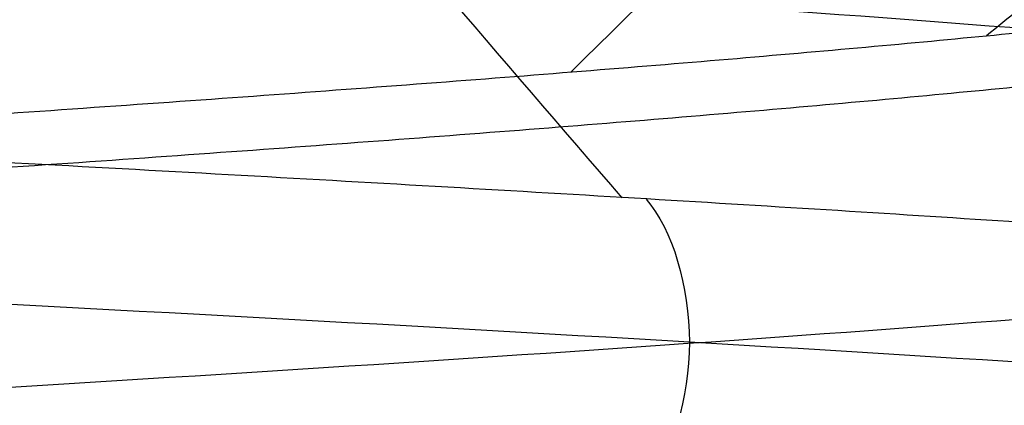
# Model space of a CAD drawing. Header units: centimetres. Extents: x -2.4 to 2.4, y -10.6 to 3.6.
# Tile 14 of 56: x 0.0988 to 0.1654, y -1.3818 to -1.3556. Entities that reach past the tile are written whole.
import ezdxf

# ---------------------------------------------------------------- set-up
doc = ezdxf.new("R2010")
doc.units = ezdxf.units.CM
doc.layers.add('Default', color=7, linetype='Continuous', true_color=0x000000)

msp = doc.modelspace()

# ---------------------------------------------------------------- linework, layer by layer
at = {"layer": 'Default', "extrusion": (0, 0, -1)}
for centre, radius, start, end in [((4.288504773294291e-16, 4.288504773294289e-16), 2.149999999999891, 315, 135), ((0, 0.05, -13.68), 1.74, 90.00000000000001, 270), ((0, 0.04999999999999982, -13.7), 1.72, 90.00000000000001, 270), ((0, 0.05, -12.451744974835), 1.566764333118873, 90, 251.9193094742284), ((-2.564176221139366e-15, -2.564176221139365e-15, -0.45), 2.240000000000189, 134.9999999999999, 315.0000000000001), ((0, 0.05, -10.9), 1.525, 90, 270), ((0, 0.05, -11.37), 1.525, 90.00000000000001, 270), ((0, 0.05, -11.41), 1.530287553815, 179.7200707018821, 83.95881870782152), ((-3.03243080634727e-16, -1.256073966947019e-16), 2.149999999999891, 135, 315), ((-3.03243080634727e-16, -1.256073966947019e-16, -0.18), 2.149999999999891, 135, 315), ((-2.19646523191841e-13, -2.19735341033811e-13), 1.400000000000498, 96.40271283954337, 353.5972871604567), ((-2.19646523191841e-13, -2.19468887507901e-13, -1), 1.400000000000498, 96.40271283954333, 353.5972871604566), ((-1.25607396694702e-16, -3.920609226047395e-16, -0.18), 1.899999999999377, 135, 315), ((8.881784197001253e-17, -8.881784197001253e-17, -0.5), 1.749999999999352, 225, 45), ((1.776356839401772e-16, 0.04999999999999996, -11.38), 1.515, 179.9999999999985, 359.9999999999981), ((0, 0.05, -11.275), 1.515, 180, 0), ((-1.776356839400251e-16, -3.51976454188e-15, -11.37), 1.735, 180, 0), ((7.8133318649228e-33, -3.529390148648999e-15, -11.4), 1.705, 180, 0), ((-8.996141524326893e-31, -1.577721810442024e-31, -0.4), 1.705, 180.0000000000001, 5.301865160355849e-30), ((-6.457299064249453e-34, -1.844908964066e-15, -6.15), 1.55, 180, 0)]:
    msp.add_arc(centre, radius, start, end, dxfattribs=at)
at = {"layer": 'Default'}
for centre, radius, start, end in [((-1.753237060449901e-15, 1.930872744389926e-15, 0.45), 2.240000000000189, 44.99999999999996, 225.0000000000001), ((-1.79529310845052e-15, 1.884110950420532e-15), 2.240000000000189, 44.99999999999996, 225.0000000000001), ((0, 0, 0.225), 2.24, 45, 225), ((-3.400326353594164e-16, 3.400326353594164e-16, 0.5), 2.190000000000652, 45.00000000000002, 225), ((-1.256073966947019e-16, 3.03243080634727e-16, 0.18), 2.149999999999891, 45.00000000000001, 225), ((0, 0, 0.09000000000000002), 2.15, 45, 225), ((0, 0.05, 12.59), 1.74, 279.2608117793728, 89.99999999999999), ((-7.006492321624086e-47, 0.05, 11.4), 1.555, 270, 90), ((2.616204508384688e-15, -2.438568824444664e-15), 2.240000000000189, 224.9999999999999, 45.00000000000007), ((0, 0, 0.225), 2.24, 225, 44.99999999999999), ((4.440892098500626e-16, 0.04999999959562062, 13.40348994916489), 1.533528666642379, 289.9216458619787, 89.56884585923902), ((0, 0.05, 11.135), 1.525, 270, 89.99999999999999), ((-5.329070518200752e-16, 0.04999999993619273, 11.4), 1.520287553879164, 96.04118129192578, 0.279929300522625), ((3.400326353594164e-16, -3.400326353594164e-16, 0.5), 2.190000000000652, 225, 45.00000000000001), ((0, 0, 0.09000000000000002), 2.15, 225, 44.99999999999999), ((0, 0, 0.4999999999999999), 1.4, 186.4027128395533, 83.59728716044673), ((-2.144252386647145e-16, 1.256073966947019e-16), 1.899999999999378, 225, 45), ((0, 0, 0.09000000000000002), 1.9, 225, 44.99999999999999), ((-8.881784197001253e-17, -8.881784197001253e-17, 0.4), 1.749999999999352, 135, 315), ((0, 0, 0.4500000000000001), 1.75, 135, 315), ((3.920609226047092e-16, -3.920609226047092e-16, 1), 1.520000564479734, 225, 44.99999999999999), ((0, 0.05, 11.41372291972), 1.529568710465, 180, 0), ((8.881784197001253e-17, 0.05, 11.17), 1.515, 180, 0), ((8.881784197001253e-17, 0.05, 11.4), 1.495, 180, 0), ((8.881784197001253e-17, 0.05, 11.15), 1.495, 180, 0), ((0, 0.05, 10.855), 1.48, 270, 0), ((0, 0, 0.43), 1.735, 180, 0), ((0, 0, 5.900000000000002), 1.735, 180, 0), ((0, 0, 0.4), 1.705, 180, 359.9999999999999), ((0, 0, 3.56000028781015), 1.55, 180, 0), ((1.229683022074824e-13, 1.06581410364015e-15, 0.9700005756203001), 1.549999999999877, 224.9999999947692, 359.9999999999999), ((1.776356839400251e-16, 0.04999999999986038, 11.5), 1.59999999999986, 270, 356.4166783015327), ((-7.105427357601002e-16, 0.05000000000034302, 11.5), 1.740000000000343, 270, 356.7053237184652)]:
    msp.add_arc(centre, radius, start, end, dxfattribs=at)
for points, knots in [([(-0.06716084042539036, -1.502335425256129, 12.5776111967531), (-0.07647795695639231, -1.501802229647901, 12.58040990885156), (-0.1256895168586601, -1.49893113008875, 12.59862320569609), (-0.2015565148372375, -1.4937221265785, 12.66179377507), (-0.24408198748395, -1.4867084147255, 12.787735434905), (-0.2143958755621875, -1.4796947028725, 12.91730624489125), (-0.12128183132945, -1.4726809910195, 13.01217227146), (0.007713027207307, -1.465667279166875, 13.04426802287), (0.1344259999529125, -1.458653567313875, 13.00409803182), (0.2213695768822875, -1.451639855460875, 12.903546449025), (0.2428218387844, -1.444626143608, 12.77236105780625), (0.1924362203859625, -1.437612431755, 12.649352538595), (0.08511910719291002, -1.430598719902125, 12.57091247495), (-0.04738015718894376, -1.423585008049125, 12.56024704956), (-0.1658621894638, -1.416571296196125, 12.62051158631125), (-0.2352745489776, -1.4095575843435, 12.73387706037), (-0.2350818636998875, -1.4025438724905, 12.8668047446), (-0.1653411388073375, -1.3955301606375, 12.979968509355), (-0.04668489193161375, -1.3885164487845, 13.03988930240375), (0.08578289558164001, -1.3815027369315, 13.028839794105), (0.1928721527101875, -1.374489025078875, 12.950088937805), (0.2429009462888, -1.367475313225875, 12.826934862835), (0.2210684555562, -1.360461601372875, 12.69581221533), (0.1338337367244, -1.35344788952, 12.59551311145), (0.007004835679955, -1.346434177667, 12.555710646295), (-0.1218964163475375, -1.339420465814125, 12.588180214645), (-0.2147351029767, -1.332406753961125, 12.683315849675), (-0.2440452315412, -1.325393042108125, 12.81297195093), (-0.201155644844, -1.3183793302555, 12.93879064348), (-0.098754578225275, -1.3113656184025, 13.02354758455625), (0.032861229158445, -1.3043519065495, 13.04217291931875), (0.129760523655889, -1.29877661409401, 13.00001411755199), (0.1713882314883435, -1.295539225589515, 12.95766949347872), (0.1816113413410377, -1.294639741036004, 12.94482864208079)], [2.615059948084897, 2.615059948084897, 2.615059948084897, 2.615059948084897, 2.951644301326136, 4.427466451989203, 5.903288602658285, 7.379110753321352, 8.854932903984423, 10.33075505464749, 11.80657720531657, 13.28239935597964, 14.75822150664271, 16.23404365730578, 17.70986580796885, 19.18568795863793, 20.661510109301, 22.13733225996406, 23.61315441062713, 25.08897656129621, 26.56479871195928, 28.04062086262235, 29.51644301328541, 30.99226516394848, 32.46808731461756, 33.94390946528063, 35.4197316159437, 36.89555376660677, 38.37137591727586, 39.84719806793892, 41.32302021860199, 42.79884236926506, 44.27466451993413, 45.7504866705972, 46.31829409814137, 46.31829409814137, 46.31829409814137, 46.31829409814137]), ([(1.326239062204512e-05, -1.529999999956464, 12.54004792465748), (-0.03392579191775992, -1.528337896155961, 12.54009161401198), (-0.1157299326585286, -1.524333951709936, 12.55610109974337), (-0.2214403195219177, -1.517988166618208, 12.63942850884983), (-0.2727502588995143, -1.510962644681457, 12.77933894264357), (-0.243102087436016, -1.503937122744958, 12.9253827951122), (-0.1412971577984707, -1.496911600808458, 13.03421057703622), (0.002447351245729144, -1.489886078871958, 13.07352055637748), (0.1454654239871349, -1.482860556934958, 13.03164475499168), (0.245306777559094, -1.475835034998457, 12.92101267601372), (0.2723367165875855, -1.468809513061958, 12.7744618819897), (0.2185322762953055, -1.461783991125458, 12.6354912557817), (0.09986357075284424, -1.454758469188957, 12.54534974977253), (-0.04844641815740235, -1.447732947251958, 12.53079296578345), (-0.1823766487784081, -1.440707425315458, 12.59614161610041), (-0.2621742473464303, -1.433681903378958, 12.72199905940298), (-0.2641538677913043, -1.426656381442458, 12.87100856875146), (-0.1877279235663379, -1.419630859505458, 12.99894147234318), (-0.05558099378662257, -1.412605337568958, 13.06782500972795), (0.09306336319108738, -1.405579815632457, 13.05721332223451), (0.2140848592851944, -1.398554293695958, 12.97025614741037), (0.2715621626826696, -1.391528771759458, 12.83276392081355), (0.2484349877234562, -1.384503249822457, 12.6855467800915), (0.1515678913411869, -1.377477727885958, 12.57230138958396), (0.009712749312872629, -1.370452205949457, 12.52664099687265), (-0.1350253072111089, -1.363426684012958, 12.56211841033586), (-0.2396854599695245, -1.356401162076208, 12.66820333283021), (-0.2732026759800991, -1.349375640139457, 12.81340776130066), (-0.2256285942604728, -1.342350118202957, 12.95463285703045), (-0.1110835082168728, -1.335324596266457, 13.04995894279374), (0.0364315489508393, -1.328299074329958, 13.07109735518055), (0.1451017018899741, -1.322714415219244, 13.02392323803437), (0.1917721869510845, -1.319471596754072, 12.97646510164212), (0.203231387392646, -1.318570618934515, 12.96207167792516)], [1.944151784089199, 1.944151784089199, 1.944151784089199, 1.944151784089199, 3.013587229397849, 4.520380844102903, 6.027174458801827, 7.533968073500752, 9.040761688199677, 10.54755530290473, 12.05434891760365, 13.56114253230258, 15.0679361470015, 16.57472976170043, 18.08152337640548, 19.5883169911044, 21.09511060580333, 22.60190422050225, 24.10869783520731, 25.61549144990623, 27.12228506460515, 28.62907867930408, 30.135872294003, 31.64266590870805, 33.14945952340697, 34.6562531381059, 36.16304675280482, 37.66984036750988, 39.17663398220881, 40.68342759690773, 42.19022121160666, 43.69701482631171, 45.20380844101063, 46.71060205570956, 47.29031170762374, 47.29031170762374, 47.29031170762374, 47.29031170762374]), ([(0.1830942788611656, -1.502371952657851, 12.94297881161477), (0.1988619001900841, -1.500966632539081, 12.92275353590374), (0.2301628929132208, -1.49743355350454, 12.86537251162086), (0.2388059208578, -1.4917727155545, 12.759131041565), (0.1897764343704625, -1.485389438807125, 12.64938975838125), (0.09403866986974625, -1.47900616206, 12.57671706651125), (-0.02484414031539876, -1.472622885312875, 12.558999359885), (-0.1376122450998, -1.466239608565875, 12.600597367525), (-0.21651086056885, -1.4598563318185, 12.69127287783), (-0.24212125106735, -1.4534730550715, 12.80870859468), (-0.20814011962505, -1.447089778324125, 12.9240009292), (-0.1229309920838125, -1.440706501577, 13.00877382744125), (-0.007465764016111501, -1.434323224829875, 13.042162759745), (0.10983695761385, -1.4279399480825, 13.01594995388), (0.2001063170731, -1.4215566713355, 12.93658697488), (0.2411249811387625, -1.4151733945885, 12.823606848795), (0.2227973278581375, -1.408790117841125, 12.70481654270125), (0.1496342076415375, -1.402406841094, 12.60945304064), (0.039642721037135, -1.396023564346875, 12.560987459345), (-0.08010573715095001, -1.3896402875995, 12.571348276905), (-0.18013835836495, -1.3832570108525, 12.63798545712), (-0.23583485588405, -1.376873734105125, 12.744498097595), (-0.23348703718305, -1.370490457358, 12.864670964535), (-0.1736728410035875, -1.364107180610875, 12.9689270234), (-0.07111356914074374, -1.357723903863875, 13.031605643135), (0.04894740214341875, -1.3513406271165, 13.03728338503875), (0.1348100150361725, -1.346266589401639, 12.99536659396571), (0.1723171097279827, -1.343320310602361, 12.95652340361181), (0.1816225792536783, -1.342501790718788, 12.944840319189)], [8.461148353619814, 8.461148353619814, 8.461148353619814, 8.461148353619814, 9.342653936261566, 10.67731878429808, 12.01198363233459, 13.34664848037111, 14.68131332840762, 16.01597817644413, 17.35064302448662, 18.68530787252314, 20.01997272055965, 21.35463756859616, 22.68930241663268, 24.02396726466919, 25.3586321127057, 26.69329696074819, 28.0279618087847, 29.36262665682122, 30.69729150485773, 32.03195635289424, 33.36662120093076, 34.70128604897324, 36.03595089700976, 37.37061574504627, 38.70528059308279, 40.0399454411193, 41.37461028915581, 41.88803768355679, 41.88803768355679, 41.88803768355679, 41.88803768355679]), ([(0.1411427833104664, -1.36780341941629, 12.58796290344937), (0.142928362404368, -1.369876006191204, 12.5852804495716), (0.1452111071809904, -1.377476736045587, 12.58185110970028), (0.1429289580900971, -1.385077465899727, 12.58527955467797), (0.1411441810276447, -1.387150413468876, 12.58796080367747)], [0.02212836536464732, 0.02212836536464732, 0.02212836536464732, 0.02212836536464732, 0.1538785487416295, 0.2855943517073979, 0.2855943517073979, 0.2855943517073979, 0.2855943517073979])]:
    msp.add_open_spline(points, degree=3, knots=knots, dxfattribs=at)
for points, degree in [([(0.08585425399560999, -1.524678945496, 12.5602284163), (0.07589350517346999, -1.524150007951, 12.55666180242), (0.05552697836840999, -1.52309213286, 12.55077158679), (0.02411581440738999, -1.521505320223, 12.5458022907), (-0.007669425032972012, -1.519918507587, 12.54477612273), (-0.03933569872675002, -1.51833169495, 12.54770899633), (-0.07039179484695, -1.516744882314, 12.55455541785), (-0.1003559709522, -1.515158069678, 12.56520918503), (-0.128763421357, -1.513571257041, 12.5795050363), (-0.1551734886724, -1.511984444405, 12.59722121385), (-0.1791764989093, -1.510397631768, 12.61808290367), (-0.2004001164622, -1.508810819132, 12.64176649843), (-0.2185151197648, -1.507224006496, 12.6679046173), (-0.2332405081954, -1.505637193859, 12.69609180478), (-0.2443478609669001, -1.504050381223, 12.72589082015), (-0.2516648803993, -1.502463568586, 12.75683941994), (-0.2550780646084, -1.50087675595, 12.7884575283), (-0.2545344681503, -1.499289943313, 12.82025468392), (-0.2500425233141, -1.497703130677, 12.85173764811), (-0.2416719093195, -1.496116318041, 12.88241805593), (-0.2295524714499, -1.494529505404, 12.91181999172), (-0.2138722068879, -1.492942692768, 12.93948737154), (-0.1948743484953, -1.491355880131, 12.96499101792), (-0.1728535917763, -1.489769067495, 12.98793531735), (-0.1481515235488, -1.488182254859, 13.00796435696), (-0.1211513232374, -1.486595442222, 13.02476744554), (-0.09227181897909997, -1.485008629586, 13.03808393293), (-0.06196099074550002, -1.483421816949, 13.04770725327), (-0.03068902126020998, -1.481835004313, 13.05348812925), (0.001058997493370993, -1.480248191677, 13.0553368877), (0.03279058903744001, -1.47866137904, 13.05322485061), (0.06401353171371, -1.477074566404, 13.04718477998), (0.0942434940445, -1.475487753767, 13.03731036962), (0.1230115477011, -1.473900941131, 13.02375479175), (0.1498714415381, -1.472314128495, 13.00672832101), (0.1744065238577, -1.470727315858, 12.98649507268), (0.1962362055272, -1.469140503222, 12.96336890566), (0.2150218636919, -1.467553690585, 12.93770855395), (0.2304720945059, -1.465966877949, 12.9099120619), (0.2423472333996, -1.464380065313, 12.88041060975), (0.2504630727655, -1.462793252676, 12.84966182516), (0.2546937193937, -1.46120644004, 12.81814268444), (0.2549735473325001, -1.459619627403, 12.78634211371), (0.2512982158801, -1.458032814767, 12.75475340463), (0.2437247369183, -1.45644600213, 12.72386656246), (0.2323705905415, -1.454859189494, 12.69416070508), (0.2174119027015, -1.453272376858, 12.66609663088), (0.1990807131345, -1.451685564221, 12.64010967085), (0.1776613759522, -1.450098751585, 12.6166029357), (0.15348614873, -1.448511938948, 12.59594106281), (0.1269300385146, -1.446925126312, 12.57844455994), (0.0984049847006, -1.445338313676, 12.5643848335), (0.06835346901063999, -1.443751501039, 12.55397997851), (0.03724165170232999, -1.442164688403, 12.54739139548), (0.005552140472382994, -1.440577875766, 12.54472128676), (-0.02622349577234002, -1.43899106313, 12.54601107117), (-0.05759235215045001, -1.437404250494, 12.55124074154), (-0.08806783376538, -1.435817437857, 12.56032917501), (-0.117177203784, -1.434230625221, 12.57313539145), (-0.1444689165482, -1.432643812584, 12.58946074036), (-0.1695196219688, -1.431056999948, 12.6090519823), (-0.1919407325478, -1.429470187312, 12.63160521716), (-0.2113844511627, -1.427883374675, 12.65677059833), (-0.2275491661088, -1.426296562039, 12.68415775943), (-0.2401841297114, -1.424709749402, 12.71334186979), (-0.2490933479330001, -1.423122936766, 12.74387022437), (-0.2541386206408, -1.42153612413, 12.77526926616), (-0.2552416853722, -1.419949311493, 12.80705193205), (-0.252385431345, -1.418362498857, 12.8387252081), (-0.2456141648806, -1.41677568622, 12.86979777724), (-0.2350329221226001, -1.415188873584, 12.8997876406), (-0.2208058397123, -1.413602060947, 12.92822959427), (-0.2031536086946, -1.412015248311, 12.95468244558), (-0.1823500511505, -1.410428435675, 12.9787358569), (-0.1587178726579, -1.408841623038, 13.00001671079), (-0.132623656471, -1.407254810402, 13.01819489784), (-0.1044721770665, -1.405667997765, 13.0329884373), (-0.07470012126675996, -1.404081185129, 13.04416785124), (-0.04376931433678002, -1.402494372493, 13.05155972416), (-0.01215955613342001, -1.400907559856, 13.05504939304), (0.01963882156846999, -1.39932074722, 13.05458272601), (0.05113256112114, -1.397733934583, 13.05016696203), (0.08183313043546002, -1.396147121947, 13.04187059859), (0.1112643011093, -1.394560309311, 13.02982232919), (0.1389695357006, -1.392973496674, 13.01420904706), (0.1645190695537, -1.391386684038, 12.99527294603), (0.187516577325, -1.389799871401, 12.9733077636), (0.2076053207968, -1.388213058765, 12.94865422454), (0.2244736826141, -1.386626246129, 12.92169475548), (0.2378600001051, -1.385039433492, 12.89284755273), (0.2475566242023, -1.383452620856, 12.8625600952), (0.2534131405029, -1.381865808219, 12.83130220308), (0.2553387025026, -1.380278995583, 12.79955875), (0.2533034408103, -1.378692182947, 12.7678221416), (0.2473389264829, -1.37710537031, 12.73658467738), (0.2375376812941, -1.375518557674, 12.70633091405), (0.2240517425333, -1.373931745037, 12.67753014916), (0.2070903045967, -1.372344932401, 12.65062914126), (0.1869164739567, -1.370758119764, 12.62604517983), (0.1638431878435, -1.369171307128, 12.6041596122), (0.1382283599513, -1.367584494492, 12.58531192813), (0.1104693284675, -1.365997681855, 12.56979449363), (0.08099669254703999, -1.364410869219, 12.55784801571), (0.05026763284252, -1.362824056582, 12.54965780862), (0.01875881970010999, -1.361237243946, 12.54535091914), (-0.01304098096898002, -1.35965043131, 12.54499415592), (-0.04463848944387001, -1.358063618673, 12.54859305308), (-0.07554356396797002, -1.356476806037, 12.55609178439), (-0.1052768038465, -1.3548899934, 12.56737402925), (-0.1333769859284, -1.353303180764, 12.58226477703), (-0.1594082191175, -1.351716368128, 12.6005330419), (-0.1829667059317, -1.350129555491, 12.62189544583), (-0.2036870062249, -1.348542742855, 12.64602061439), (-0.2212477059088, -1.346955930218, 12.67253431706), (-0.2353764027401, -1.345369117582, 12.70102527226), (-0.2458539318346, -1.343782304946, 12.73105152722), (-0.2525177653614, -1.342195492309, 12.76214731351), (-0.2552645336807, -1.340608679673, 12.79383027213), (-0.2540516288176, -1.339021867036, 12.82560893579), (-0.2488978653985, -1.3374350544, 12.85699035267), (-0.2398831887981, -1.335848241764, 12.88748773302), (-0.2271474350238, -1.334261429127, 12.91662800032), (-0.2108881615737, -1.332674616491, 12.94395912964), (-0.191357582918, -1.331087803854, 12.96905715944), (-0.1688586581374, -1.329500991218, 12.99153276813), (-0.1437403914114, -1.327914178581, 13.01103731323), (-0.1163924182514, -1.326327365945, 13.02726823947), (-0.08723896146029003, -1.324740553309, 13.03997377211), (-0.05673225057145, -1.323153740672, 13.04895682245), (-0.02534550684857, -1.321566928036, 13.05407804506), (0.006434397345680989, -1.319980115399, 13.05525799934), (0.03811449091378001, -1.318393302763, 13.05247838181), (0.06920335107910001, -1.316806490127, 13.04578230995), (0.09921872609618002, -1.31521967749, 13.03527365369), (0.127695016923, -1.313632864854, 13.02111542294), (0.1541904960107, -1.312046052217, 13.00352724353), (0.1782941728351, -1.310459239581, 12.98278193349), (0.1925194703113, -1.30940136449, 12.96706153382), (0.1991160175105, -1.308872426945, 12.95878972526)], 3), ([(0.1991160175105, -1.328270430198, 12.95878972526), (0.192531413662, -1.328798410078, 12.96704655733), (0.1783337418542, -1.329854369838, 12.98273998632), (0.1542808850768, -1.331438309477, 13.00345573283), (0.1278434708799, -1.333022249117, 13.02102686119), (0.09943010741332, -1.334606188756, 13.03518180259), (0.06947995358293, -1.336190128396, 13.04570177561), (0.03845591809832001, -1.337774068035, 13.05242418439), (0.00683750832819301, -1.339358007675, 13.05524512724), (-0.02488658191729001, -1.340941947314, 13.05412100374), (-0.05622602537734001, -1.342525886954, 13.04906918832), (-0.08669643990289, -1.344109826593, 13.0401677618), (-0.1158268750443, -1.345693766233, 13.02755430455), (-0.143167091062, -1.347277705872, 13.01142377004), (-0.1682945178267, -1.348861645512, 12.99202547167), (-0.1908207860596, -1.350445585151, 12.96965922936), (-0.2103977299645, -1.352029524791, 12.94467073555), (-0.2267227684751, -1.35361346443, 12.91744621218), (-0.239543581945, -1.35519740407, 12.88840644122), (-0.2486620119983, -1.356781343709, 12.85800026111), (-0.2539371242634, -1.358365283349, 12.82669762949), (-0.2552873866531, -1.359949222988, 12.79498235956), (-0.2526919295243, -1.361533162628, 12.76334464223), (-0.2461908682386, -1.363117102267, 12.73227346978), (-0.2358846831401, -1.364701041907, 12.70224907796), (-0.2219326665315, -1.366284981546, 12.6737355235), (-0.2045504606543, -1.367868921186, 12.64717351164), (-0.1840067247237, -1.369452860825, 12.62297358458), (-0.160618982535, -1.371036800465, 12.60150977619), (-0.1347487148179, -1.372620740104, 12.58311383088), (-0.1067957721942, -1.374204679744, 12.56807007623), (-0.0771921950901, -1.375788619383, 12.55661102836), (-0.04639553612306, -1.377372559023, 12.54891379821), (-0.01488178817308, -1.378956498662, 12.54509735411), (0.01686197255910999, -1.380540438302, 12.54522068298), (0.04834511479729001, -1.382124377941, 12.54928187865), (0.07908103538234, -1.383708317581, 12.55721817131), (0.1085946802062, -1.38529225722, 12.5689068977), (0.1364298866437, -1.38687619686, 12.58416739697), (0.1621564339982, -1.388460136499, 12.60276380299), (0.1853766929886, -1.390044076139, 12.62440868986), (0.2057317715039, -1.391628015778, 12.64876751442), (0.2229070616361, -1.393211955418, 12.6754637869), (0.2366371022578, -1.394795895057, 12.70408488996), (0.2467096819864, -1.396379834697, 12.73418845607), (0.2529691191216, -1.397963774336, 12.76530920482), (0.2553186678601, -1.399547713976, 12.79696613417), (0.253722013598, -1.401131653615, 12.82866995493), (0.2482038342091, -1.402715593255, 12.85993065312), (0.2388494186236, -1.404299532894, 12.89026506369), (0.2258033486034, -1.405883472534, 12.91920433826), (0.2092672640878, -1.407467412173, 12.94630119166), (0.1894967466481, -1.409051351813, 12.97113681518), (0.1667973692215, -1.410635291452, 12.99332734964), (0.1415199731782, -1.412219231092, 13.01252981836), (0.1140552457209, -1.413803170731, 13.02844742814), (0.08482768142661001, -1.415387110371, 13.04083415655), (0.05428902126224, -1.41697105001, 13.04949855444), (0.02291127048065, -1.41855498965, 13.05430670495), (-0.008820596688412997, -1.420138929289, 13.05518429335), (-0.04041613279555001, -1.421722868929, 13.05211775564), (-0.07138699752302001, -1.423306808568, 13.0451544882), (-0.1012545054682, -1.424890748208, 13.03440211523), (-0.1295570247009, -1.426474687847, 13.0200268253), (-0.155857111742, -1.428058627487, 13.00225080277), (-0.1797482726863, -1.429642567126, 12.98134879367), (-0.2008612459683, -1.431226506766, 12.95764385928), (-0.2188697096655, -1.432810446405, 12.93150238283), (-0.2334953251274, -1.434394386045, 12.90332840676), (-0.2445120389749, -1.435978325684, 12.87355738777), (-0.2517495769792, -1.437562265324, 12.84264946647), (-0.2550960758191, -1.439146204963, 12.81108235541), (-0.254499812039, -1.440730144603, 12.77934395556), (-0.2499700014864, -1.442314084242, 12.74792481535), (-0.2415766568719, -1.443898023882, 12.71731054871), (-0.2294495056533, -1.445481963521, 12.68797432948), (-0.2137759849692, -1.447065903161, 12.66036957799), (-0.1947983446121, -1.4486498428, 12.63492295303), (-0.1728099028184, -1.45023378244, 12.6120277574), (-0.1481505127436, -1.451817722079, 12.59203785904), (-0.1212013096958, -1.453401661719, 12.57526222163), (-0.09237882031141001, -1.454985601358, 12.56196012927), (-0.06212852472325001, -1.456569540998, 12.55233717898), (-0.03091797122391, -1.458153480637, 12.54654210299), (0.0007704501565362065, -1.459737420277, 12.54466446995), (0.03244696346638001, -1.461321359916, 12.54673330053), (0.06362197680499, -1.462905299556, 12.5527166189), (0.09381364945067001, -1.464489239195, 12.56252194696), (0.1225553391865, -1.466073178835, 12.57599773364), (0.1494028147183, -1.467657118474, 12.5929356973), (0.1739411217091, -1.469241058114, 12.61307404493), (0.1957909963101, -1.470824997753, 12.63610151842), (0.2146147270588, -1.472408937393, 12.66166220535), (0.2301213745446, -1.473992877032, 12.68936103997), (0.2420712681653, -1.475576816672, 12.71876990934), (0.2502797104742, -1.477160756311, 12.74943427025), (0.254619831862, -1.478744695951, 12.78088017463), (0.255024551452, -1.48032863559, 12.81262159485), (0.251487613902, -1.48191257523, 12.84416793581), (0.2440636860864, -1.483496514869, 12.87503161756), (0.2328675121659, -1.485080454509, 12.90473561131), (0.2180721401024, -1.486664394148, 12.93282081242), (0.1999062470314, -1.488248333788, 12.95885313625), (0.1786506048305, -1.489832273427, 12.98243022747), (0.1546337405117, -1.491416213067, 13.00318767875), (0.1282268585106, -1.493000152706, 13.02080466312), (0.09983810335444, -1.494584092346, 13.03500889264), (0.06990625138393, -1.496168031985, 13.04558082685), (0.03889392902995, -1.497751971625, 13.05235706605), (0.007280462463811, -1.499335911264, 13.05523287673), (-0.02444553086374, -1.500919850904, 13.05416381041), (-0.05579369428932, -1.502503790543, 13.04916639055), (-0.08627951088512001, -1.504087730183, 13.04031785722), (-0.115431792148, -1.505671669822, 13.0277549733), (-0.1427999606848, -1.507255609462, 13.01167191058), (-0.1679610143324, -1.508839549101, 12.99231724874), (-0.1905260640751, -1.510423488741, 12.96999013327), (-0.2101463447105, -1.51200742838, 12.94503565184), (-0.2265186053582, -1.51359136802, 12.9178395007), (-0.2393897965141, -1.515175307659, 12.88882202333), (-0.248560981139, -1.516759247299, 12.85843171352), (-0.2538904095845, -1.518343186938, 12.82713828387), (-0.2552957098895, -1.519927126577, 12.79542540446), (-0.2527551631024, -1.521511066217, 12.76378323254), (-0.2463080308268, -1.523095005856, 12.73270081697), (-0.2394719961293, -1.524150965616, 12.71267268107), (-0.2354458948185, -1.524678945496, 12.70290934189)], 3), ([(0.1641846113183, -1.356734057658, 12.93093285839), (0.1696275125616, -1.356204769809, 12.92410767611), (0.179659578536, -1.355146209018, 12.90977721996), (0.1919056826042, -1.353560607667, 12.88661190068), (0.2011976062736, -1.351970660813, 12.86203561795), (0.2073422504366, -1.350386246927, 12.83658325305), (0.2102845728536, -1.348795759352, 12.81046543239), (0.2099569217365, -1.347211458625, 12.78428579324), (0.2063667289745, -1.345621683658, 12.75826089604), (0.1995825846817, -1.344036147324, 12.73295250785), (0.1896957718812, -1.34244843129, 12.70864894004), (0.1768577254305, -1.340860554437, 12.6857636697), (0.1613014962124, -1.339275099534, 12.66468113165), (0.1431924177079, -1.337685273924, 12.64564724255), (0.1229294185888, -1.336101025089, 12.6290687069), (0.1006728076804, -1.334510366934, 12.61508340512), (0.07694307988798, -1.332926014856, 12.60401873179), (0.05193367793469, -1.331335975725, 12.59596002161), (0.02618834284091, -1.329750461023, 12.59109153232), (0.008729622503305, -1.328691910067, 12.59), (0, -1.328162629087, 12.59)], 3), ([(0.1991160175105, -1.328270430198, 12.95878972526), (0.1816503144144, -1.342502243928, 12.944861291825), (0.1641846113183, -1.356734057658, 12.93093285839)], 2), ([(0.1650142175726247, -1.33070839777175, 12.99402416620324), (0.1553646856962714, -1.340197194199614, 12.98267822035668), (0.1457151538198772, -1.349685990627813, 12.97133227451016), (0.136065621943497, -1.359174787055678, 12.95998632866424)], 3), ([(0, -1.331837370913, 12.59), (0.009166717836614, -1.332393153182, 12.59), (0.0274987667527, -1.333504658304, 12.59120381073), (0.05448277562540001, -1.335169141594, 12.59656818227), (0.08061263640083, -1.336838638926, 12.6054383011), (0.1052801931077, -1.338502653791, 12.61760381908), (0.1282130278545, -1.340171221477, 12.63292349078), (0.1489147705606, -1.341837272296, 12.65108289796), (0.1670670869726, -1.343502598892, 12.67177502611), (0.1823931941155, -1.345171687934, 12.69471387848), (0.1945579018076, -1.346835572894, 12.71937943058), (0.2034280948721, -1.348504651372, 12.74550202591), (0.2087953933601, -1.350169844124, 12.77249723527), (0.2106019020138, -1.351836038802, 12.7999780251), (0.2087969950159, -1.353504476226, 12.82749582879), (0.203434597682, -1.355168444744, 12.85447162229), (0.1945632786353, -1.356838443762, 12.88060976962), (0.1823975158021, -1.358502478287, 12.90527762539), (0.1670787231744, -1.360171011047, 12.92821034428), (0.1489174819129, -1.361837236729, 12.94891429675), (0.1282280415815, -1.363502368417, 12.96706486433), (0.1052844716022, -1.365171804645, 12.98239411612), (0.08062165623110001, -1.366835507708, 12.99455784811), (0.05448592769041, -1.368505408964, 13.00343126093), (0.02750078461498, -1.370169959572, 13.00879593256), (0.009167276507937, -1.371281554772, 13.01), (0, -1.371837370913, 13.01)], 3), ([(0.115005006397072, -1.339220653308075, 12.62428185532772), (0.1231667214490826, -1.348715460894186, 12.61181142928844), (0.1313284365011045, -1.358210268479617, 12.59934100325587), (0.1394901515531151, -1.367705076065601, 12.58687057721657)], 3), ([(0, -1.368162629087, 13.01), (0.008978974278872, -1.367618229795, 13.01), (0.02693421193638, -1.366529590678, 13.00884652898), (0.05341115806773, -1.3648974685, 13.00368945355), (0.07901579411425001, -1.363265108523, 12.99518984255), (0.1033435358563, -1.36163133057, 12.98347380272), (0.1259502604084, -1.35999915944, 12.96875619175), (0.1464906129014, -1.358367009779, 12.95127071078), (0.158586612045, -1.357278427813, 12.93795252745), (0.1641846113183, -1.356734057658, 12.93093285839)], 3)]:
    msp.add_open_spline(points, degree=degree, dxfattribs=at)

doc.saveas('drawing.dxf')
